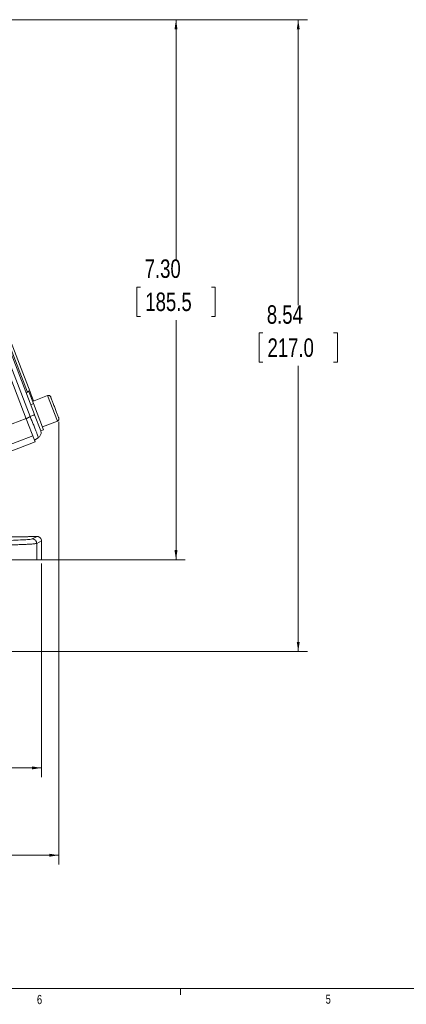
# Model space of a CAD drawing. Header units: inches. Extents: x 0.3 to 33.9, y 0.2 to 21.7.
# Tile 10 of 28: x 10.7 to 16, y 0.2 to 13.5. Entities that reach past the tile are written whole.
import ezdxf

# ---------------------------------------------------------------- set-up
doc = ezdxf.new("R2010")
doc.units = ezdxf.units.IN
doc.header["$MEASUREMENT"] = 0
doc.layers.add('SLD-0', color=7, linetype='Continuous', lineweight=15)
doc.styles.add('SLDTEXTSTYLE0', font='TXT', dxfattribs={"width": 0.75})
doc.dimstyles.new('SLDDIMSTYLE0', dxfattribs={"dimtxt": 0.25, "dimasz": 0.13, "dimexe": 0, "dimexo": 0.0625, "dimgap": 0.0625, "dimtad": 0, "dimtih": 1, "dimtoh": 1, "dimdec": 4, "dimrnd": 1e-09, "dimzin": 12, "dimdsep": 46, "dimtxsty": 'SLDTEXTSTYLE0', "dimsah": 1, "dimcen": 0.09, "dimadec": 0, "dimazin": 3, "dimtfac": 1, "dimtdec": 4, "dimtofl": 0, "dimtmove": 0, "dimatfit": 3, "dimfxl": 1, "dimfrac": 2, "dimtolj": 1, "dimtzin": 12, "dimarcsym": 0})
doc.dimstyles.new('SLDDIMSTYLE1', dxfattribs={"dimtxt": 0.25, "dimasz": 0.13, "dimexe": 0, "dimexo": 0.0625, "dimgap": 0.0625, "dimtad": 0, "dimtih": 1, "dimtoh": 1, "dimdec": 4, "dimrnd": 1e-09, "dimzin": 4, "dimdsep": 46, "dimtxsty": 'SLDTEXTSTYLE0', "dimsah": 1, "dimcen": 0.09, "dimadec": 0, "dimazin": 1, "dimtfac": 1, "dimtdec": 4, "dimtofl": 0, "dimtmove": 0, "dimatfit": 3, "dimfxl": 1, "dimfrac": 2, "dimtolj": 1, "dimtzin": 12, "dimarcsym": 0})

# ---------------------------------------------------------------- blocks, each defined once
blk = doc.blocks.new('*D9')
at = {"layer": 'SLD-0'}
for p, q in [((6.694, 13.515), (14.617, 13.515)), ((14.492, 13.515), (14.492, 9.654)), ((14.013, 9.28), (13.962, 9.28)), ((13.962, 9.28), (13.962, 8.883)), ((14.971, 9.28), (15.022, 9.28)), ((15.022, 9.28), (15.022, 8.883)), ((13.962, 8.883), (14.013, 8.883)), ((14.492, 4.971), (14.492, 8.832)), ((15.022, 8.883), (14.971, 8.883)), ((7.944, 4.971), (14.617, 4.971))]:
    blk.add_line(p, q, dxfattribs=at)
for points in [[(14.492, 13.515), (14.472, 13.385), (14.512, 13.385)], [(14.492, 4.971), (14.512, 5.101), (14.472, 5.101)]]:
    blk.add_solid(points, dxfattribs=at)
at = {"layer": 'SLD-0', "char_height": 0.25, "attachment_point": 1, "style": 'SLDTEXTSTYLE0'}
for s, insert in [('8.54', (14.067, 9.653, 0.004)), ('217.0', (14.076, 9.205, 0.004))]:
    blk.add_mtext(s, dxfattribs=dict(at, insert=insert))
blk = doc.blocks.new('*D10')
at = {"layer": 'SLD-0'}
for p, q in [((6.694, 13.515), (12.963, 13.515)), ((12.838, 13.515), (12.838, 10.274)), ((12.359, 9.9), (12.309, 9.9)), ((12.309, 9.9), (12.309, 9.503)), ((13.317, 9.9), (13.368, 9.9)), ((13.368, 9.9), (13.368, 9.503)), ((12.309, 9.503), (12.359, 9.503)), ((13.368, 9.503), (13.317, 9.503)), ((12.838, 6.211), (12.838, 9.452)), ((11.003, 6.211), (12.963, 6.211))]:
    blk.add_line(p, q, dxfattribs=at)
for points in [[(12.838, 13.515), (12.818, 13.385), (12.858, 13.385)], [(12.838, 6.211), (12.858, 6.341), (12.818, 6.341)]]:
    blk.add_solid(points, dxfattribs=at)
at = {"layer": 'SLD-0', "char_height": 0.25, "attachment_point": 1, "style": 'SLDTEXTSTYLE0'}
for s, insert in [('7.30', (12.414, 10.273, 0.004)), ('185.5', (12.423, 9.825, 0.004))]:
    blk.add_mtext(s, dxfattribs=dict(at, insert=insert))
blk = doc.blocks.new('*D12')
at = {"layer": 'SLD-0'}
for p, q in [((11.252, 8.077), (11.252, 2.09)), ((7.894, 6.396), (7.894, 2.09)), ((7.894, 2.215), (9.047, 2.215)), ((9.186, 2.252), (9.135, 2.252)), ((9.135, 2.252), (9.135, 1.855)), ((9.96, 2.252), (10.01, 2.252)), ((10.01, 2.252), (10.01, 1.855)), ((11.252, 2.215), (10.099, 2.215)), ((9.135, 1.855), (9.186, 1.855)), ((10.01, 1.855), (9.96, 1.855))]:
    blk.add_line(p, q, dxfattribs=at)
for points in [[(7.894, 2.215), (8.024, 2.195), (8.024, 2.235)], [(11.252, 2.215), (11.122, 2.235), (11.122, 2.195)]]:
    blk.add_solid(points, dxfattribs=at)
at = {"layer": 'SLD-0', "char_height": 0.25, "attachment_point": 1, "style": 'SLDTEXTSTYLE0'}
for s, insert in [('3.36', (9.148, 2.625, -0.972)), ('85.3', (9.25, 2.177, -0.972))]:
    blk.add_mtext(s, dxfattribs=dict(at, insert=insert))
blk = doc.blocks.new('*D14')
at = {"layer": 'SLD-0'}
for p, q in [((7.894, 6.396), (7.894, 3.271)), ((11.019, 6.161), (11.019, 3.271)), ((7.894, 3.396), (8.93, 3.396)), ((9.07, 3.433), (9.019, 3.433)), ((9.019, 3.433), (9.019, 3.036)), ((9.843, 3.433), (9.894, 3.433)), ((9.894, 3.433), (9.894, 3.036)), ((11.019, 3.396), (9.983, 3.396)), ((9.019, 3.036), (9.07, 3.036)), ((9.894, 3.036), (9.843, 3.036))]:
    blk.add_line(p, q, dxfattribs=at)
for points in [[(7.894, 3.396), (8.024, 3.376), (8.024, 3.416)], [(11.019, 3.396), (10.889, 3.416), (10.889, 3.376)]]:
    blk.add_solid(points, dxfattribs=at)
at = {"layer": 'SLD-0', "char_height": 0.25, "attachment_point": 1, "style": 'SLDTEXTSTYLE0'}
for s, insert in [('3.13', (9.031, 3.806, -0.972)), ('79.4', (9.133, 3.358, -0.972))]:
    blk.add_mtext(s, dxfattribs=dict(at, insert=insert))

msp = doc.modelspace()

# ---------------------------------------------------------------- linework, layer by layer
at = {"color": 7, "linetype": 'Continuous', "lineweight": 15}
for p, q in [((10.27046, 9.52618), (10.81143, 8.11692)), ((10.32916, 9.53759), (10.86269, 8.14772)), ((10.39207, 9.55818), (10.92321, 8.17452)), ((10.52485, 9.26892), (10.82833, 8.47833)), ((10.55445, 9.28864), (10.86352, 8.48348)), ((10.81078, 8.46741), (10.82833, 8.47833)), ((10.84313, 8.49475), (10.90929, 8.32241)), ((10.86352, 8.48348), (10.84952, 8.47811)), ((10.88381, 8.43063), (10.91147, 8.35859)), ((11.10098, 8.43134), (10.89746, 8.35321)), ((10.90929, 8.32241), (10.87194, 8.30808)), ((10.90929, 8.32241), (11.04439, 7.97044)), ((10.81143, 8.11692), (10.86269, 8.14772)), ((10.9244, 8.17141), (11.00705, 7.95611)), ((10.80972, 8.12137), (9.88548, 7.76658)), ((10.92224, 7.82823), (10.81143, 8.11692)), ((11.03006, 8.00779), (11.23358, 8.08591)), ((10.89919, 7.88829), (10.47855, 7.72682)), ((10.92224, 7.82823), (10.9735, 7.85903)), ((10.97346, 7.86528), (10.9735, 7.85903)), ((11.00703, 7.95617), (11.01219, 7.92945)), ((11.00705, 7.95611), (11.04439, 7.97044)), ((10.93118, 7.80497), (10.57205, 7.66711)), ((10.92224, 7.82823), (10.93118, 7.80497)), ((10.84727, 6.52522), (10.95877, 6.52522)), ((10.89306, 6.49238), (10.95877, 6.52522)), ((11.01877, 6.46528), (10.95298, 6.4324)), ((10.95298, 6.4324), (10.95298, 6.21072)), ((11.01877, 6.21072), (11.01877, 6.46528)), ((9.70469, 6.21072), (10.95298, 6.21072)), ((10.95298, 6.21072), (11.01877, 6.21072))]:
    msp.add_line(p, q, dxfattribs=at)
at = {"color": 8, "linetype": 'Continuous', "lineweight": 15}
msp.add_line((11.23358, 8.08591), (11.10098, 8.43134), dxfattribs=at)
at = {"color": 7, "linetype": 'Continuous', "lineweight": 15}
for centre, radius, start, end in [((10.85766, 8.42243), 0.02741, 317.791557, 17.408286), ((11.11245, 8.40146), 0.032, 21, 111), ((11.22211, 8.11579), 0.032, 291, 21)]:
    msp.add_arc(centre, radius, start, end, dxfattribs=at)
msp.add_ellipse((10.80534, 8.51785), major_axis=(-0.01643, 0.04279), ratio=0.91633117, start_param=3.31612558, end_param=3.83981513, dxfattribs=at)
for points in [[(10.88381, 8.43063), (10.88085, 8.43835), (10.87492, 8.45379), (10.86732, 8.47359), (10.86352, 8.48348)], [(10.86269, 8.14772), (10.87109, 8.15095), (10.8879, 8.1574), (10.90794, 8.16509), (10.92172, 8.17039), (10.92351, 8.17107), (10.9244, 8.17141)], [(10.89306, 6.49238), (10.90091, 6.49147), (10.9166, 6.48965), (10.93639, 6.47578), (10.95025, 6.45596), (10.95207, 6.44026), (10.95298, 6.4324)]]:
    msp.add_open_spline(points, degree=3, dxfattribs=at)
for points, knots in [([(11.25199, 8.12725), (11.25125, 8.12916), (11.25013, 8.1321), (11.24329, 8.14991), (11.23621, 8.16834), (11.22743, 8.19123), (11.21466, 8.22448), (11.19716, 8.27009), (11.17965, 8.3157), (11.16688, 8.34896), (11.1581, 8.37184), (11.15102, 8.39027), (11.14418, 8.40809), (11.14306, 8.41102), (11.14233, 8.41293)], [0, 0, 0, 0, 0.11972842, 0.18418033, 0.25, 0.31581967, 0.38027158, 0.5, 0.61972842, 0.68418033, 0.75, 0.81581967, 0.88027158, 1, 1, 1, 1]), ([(10.97353, 7.86513), (10.97923, 7.86838), (10.99062, 7.87487), (11.00296, 7.89029), (11.01112, 7.90867), (11.01189, 7.9226), (11.01228, 7.92953)], [0, 0, 0, 0, 0.25265158, 0.50390295, 0.75313288, 1, 1, 1, 1]), ([(10.84727, 6.52522), (10.84611, 6.52478), (10.84394, 6.52397), (10.82502, 6.52266), (10.7953, 6.52156), (10.7565, 6.52073), (10.70931, 6.52009), (10.64762, 6.51973), (10.60163, 6.52006), (10.58077, 6.52021)], [0, 0, 0, 0, 0.12911379, 0.24166027, 0.41635536, 0.52486049, 0.63051402, 0.83234798, 1, 1, 1, 1]), ([(11.01877, 6.46528), (11.01786, 6.47316), (11.01605, 6.48885), (11.00243, 6.50844), (10.98634, 6.51942), (10.97135, 6.52444), (10.96304, 6.52495), (10.95877, 6.52522)], [0, 0, 0, 0, 0.25071427, 0.49913596, 0.73464281, 0.86371429, 1, 1, 1, 1]), ([(9.70469, 6.46285), (9.77998, 6.46296), (9.93056, 6.46318), (10.14832, 6.46491), (10.35013, 6.46761), (10.52874, 6.47127), (10.67792, 6.47575), (10.79139, 6.48089), (10.8688, 6.48649), (10.88497, 6.49042), (10.89306, 6.49238)], [0, 0, 0, 0, 0.12497954, 0.24996416, 0.37494919, 0.49994675, 0.62494773, 0.74996095, 0.87497348, 1, 1, 1, 1]), ([(10.95298, 6.4324), (10.9506, 6.43161), (10.946, 6.43007), (10.93096, 6.42788), (10.91194, 6.42588), (10.88977, 6.42408), (10.86583, 6.42246), (10.83183, 6.42049), (10.78381, 6.41821), (10.71709, 6.41568), (10.64438, 6.41342), (10.55372, 6.41107), (10.4412, 6.40875), (10.30369, 6.40661), (10.15865, 6.40494), (10.00887, 6.40376), (9.85702, 6.40301), (9.75517, 6.40292), (9.70469, 6.40287)], [0, 0, 0, 0, 0.050636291, 0.097692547, 0.141168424, 0.181063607, 0.217377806, 0.250110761, 0.316816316, 0.38072437, 0.441834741, 0.50014728, 0.587006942, 0.672445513, 0.756463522, 0.839061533, 0.920240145, 1, 1, 1, 1])]:
    msp.add_open_spline(points, degree=3, knots=knots, dxfattribs=at)
at = {"color": 8, "linetype": 'Continuous', "lineweight": 15}
msp.add_open_spline([(10.86269, 8.14772), (10.87056, 8.12945), (10.88598, 8.09367), (10.90439, 8.04963), (10.91827, 8.01585), (10.93181, 7.98237), (10.94663, 7.94463), (10.96068, 7.90703), (10.96935, 7.88113), (10.97347, 7.86746), (10.97346, 7.86536), (10.97346, 7.86528)], degree=3, knots=[0, 0, 0, 0, 0.13964307, 0.2733045, 0.34768441, 0.4214932, 0.56730681, 0.71312411, 0.86111612, 0.99477951, 1, 1, 1, 1], dxfattribs=at)
at = {"layer": 'SLD-0'}
for p, q in [((33.52288, 0.4106), (0.52288, 0.4106)), ((12.89788, 0.4106), (12.89788, 0.3258))]:
    msp.add_line(p, q, dxfattribs=at)

# ---------------------------------------------------------------- texts
at = {"color": 7, "linetype": 'Continuous', "lineweight": 0, "char_height": 0.125, "attachment_point": 1, "style": 'SLDTEXTSTYLE0'}
for s, insert in [('6', (10.95691, 0.32594)), ('5', (14.86249, 0.33124))]:
    msp.add_mtext(s, dxfattribs=dict(at, insert=insert))

# ---------------------------------------------------------------- dimensions: what is measured, and where the dimension line sits
at = {"layer": 'SLD-0'}
for base, p2, dimstyle, picture, middle in [((14.49194, 4.97072), (7.89377, 4.97072), 'SLDDIMSTYLE0', '*D9', (14.49194, 9.24302)), ((12.83839, 6.21072), (10.95298, 6.21072), 'SLDDIMSTYLE1', '*D10', (12.83839, 9.86302))]:
    dim = msp.add_linear_dim(base=base, p1=(6.64377, 13.51532), p2=p2, angle=90, dimstyle=dimstyle, dxfattribs=at)
    dim.commit()
    dim.dimension.update_dxf_attribs({"geometry": picture, "text_midpoint": middle, "dimtype": 160})
for base, p2, picture, middle in [((11.25199, 2.21482), (11.25199, 8.12725), '*D12', (9.57288, 2.21482)), ((11.01877, 3.39592), (11.01877, 6.21072), '*D14', (9.45627, 3.39592))]:
    dim = msp.add_linear_dim(base=base, p1=(7.89377, 6.44622), p2=p2, dimstyle='SLDDIMSTYLE0', dxfattribs=at)
    dim.commit()
    dim.dimension.update_dxf_attribs({"geometry": picture, "text_midpoint": middle, "dimtype": 160})

doc.saveas('drawing.dxf')
